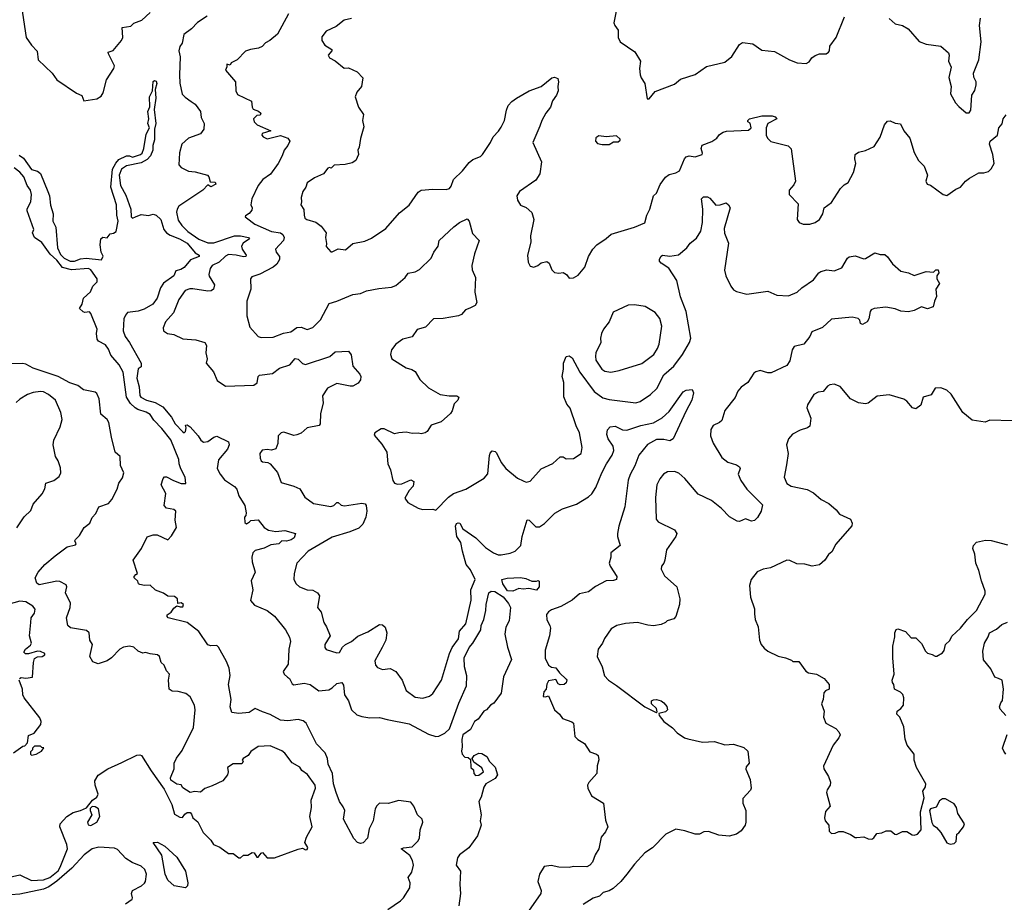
# Model space of a CAD drawing. Extents: x 1839239 to 1929705, y 762242 to 910352.
# Tile 231 of 256: x 1867855 to 1874503, y 842964 to 848925. Entities that reach past the tile are written whole.
import ezdxf

# ---------------------------------------------------------------- set-up
doc = ezdxf.new("R2010")
doc.units = 0

msp = doc.modelspace()

# ---------------------------------------------------------------- linework, layer by layer
at = {"layer": '0CON10XD'}
for points in [[(1867866.2, 849015), (1867897.5, 848805), (1867935, 848752.5), (1867973.6, 848713.6), (1867980, 848655), (1868073.1, 848565), (1868105, 848518.8), (1868238, 848428), (1868273.3, 848413.3), (1868286.7, 848376.7), (1868375, 848390), (1868405, 848408.8), (1868418.3, 848431.7), (1868440.5, 848519.5), (1868491.2, 848595), (1868495.7, 848614.3), (1868453.8, 848695), (1868453, 848707), (1868485, 848717.8), (1868541.7, 848785), (1868550.2, 848805), (1868547.5, 848872.5), (1868605, 848881.9), (1868625, 848902.9), (1868678.3, 848921.7), (1868735, 848973.3)], [(1871883.8, 848995), (1871866.7, 848905), (1871873.3, 848885), (1871896.2, 848855), (1871896.2, 848805), (1871910, 848775), (1872007.7, 848707.7), (1872046.7, 848645), (1872040, 848595), (1872043.9, 848553.9), (1872051.7, 848531.7), (1872076.7, 848495), (1872091.7, 848391.7), (1872105, 848390), (1872145, 848440), (1872275, 848490), (1872317, 848523), (1872415.9, 848554.1), (1872491.2, 848608.8), (1872615, 848639.2), (1872663.2, 848676.8), (1872715, 848756.7), (1872735, 848771.2), (1872805, 848761.2), (1872865, 848718.8), (1872950.5, 848710.5), (1873052.5, 848655), (1873104.2, 848634.2), (1873165, 848628.8), (1873185, 848640), (1873203.1, 848666.9), (1873225.8, 848684.2), (1873255, 848693.8), (1873300, 848695), (1873316.7, 848705), (1873323.3, 848715), (1873324.1, 848745.9), (1873366.7, 848805), (1873423.8, 848945)], [(1869121.5, 848948.5), (1869055, 848905.4), (1869015.7, 848864.3), (1868963.1, 848825), (1868952.3, 848767.7), (1868936.7, 848745), (1868928.6, 848715), (1868939.1, 848675), (1868932.8, 848552.8), (1868936.3, 848496.3), (1868952.4, 848422.4), (1868971.2, 848401.2), (1869012.7, 848372.7), (1869038.9, 848355), (1869075.6, 848305), (1869079.4, 848265), (1869099.4, 848225), (1869097.5, 848185), (1869076.2, 848155), (1868993.3, 848125), (1868948.8, 848085), (1868934.3, 848025.7), (1868928.8, 847945), (1868945, 847928), (1868995, 847903.3), (1869038.7, 847898.7), (1869122.5, 847875), (1869131.2, 847865), (1869140.7, 847830.7), (1869175, 847827.5), (1869178.8, 847815), (1869146.2, 847796.2), (1869125, 847810), (1869090.8, 847775), (1868930, 847665), (1868917.3, 847645), (1868914, 847625), (1868925, 847571.2), (1868949.1, 847535), (1868990.8, 847495), (1869065, 847444.2), (1869125, 847417.6), (1869165, 847418.9), (1869305, 847464.8), (1869345, 847466.1), (1869399.2, 847455), (1869406.9, 847445), (1869364.4, 847415.6), (1869352.7, 847395), (1869356.5, 847375), (1869384.5, 847335), (1869382.5, 847325), (1869365, 847322.8), (1869315.9, 847335.9), (1869265, 847338.7), (1869245, 847328.4), (1869202.1, 847287.9), (1869153.6, 847265), (1869140.8, 847245), (1869131.1, 847205), (1869133.1, 847193.1), (1869170.8, 847135), (1869163.8, 847105), (1869146.4, 847093.6), (1869125, 847091.1), (1869022.6, 847107.4), (1869002.5, 847107.5), (1868972.9, 847097.1), (1868928.2, 847035), (1868892.9, 846945), (1868839.2, 846885), (1868824.2, 846845), (1868826.2, 846825), (1868852.5, 846805), (1868895, 846800), (1868955, 846770.8), (1869045, 846762.9), (1869105, 846746.2), (1869115.6, 846725.6), (1869112.5, 846675), (1869120, 846635), (1869113.8, 846605), (1869162.5, 846547.5), (1869188.8, 846488.8), (1869245, 846451.4), (1869435, 846456.2), (1869458.1, 846471.9), (1869464.3, 846515), (1869473.8, 846525), (1869560.8, 846535), (1869607.7, 846572.3), (1869679.4, 846595), (1869715, 846637.8), (1869735, 846633.1), (1869765, 846604.4), (1869785, 846597.3), (1869948.5, 846651.5), (1869985, 846682.9), (1870075, 846686), (1870092.7, 846662.7), (1870104, 846585), (1870150.8, 846530.8), (1870158.8, 846515), (1870155.9, 846494.1), (1870139.3, 846470.7), (1870105, 846450.8), (1870085, 846449.7), (1869995, 846467.9), (1869932.2, 846437.8), (1869899.3, 846385), (1869904.6, 846335.4), (1869885.7, 846265.7), (1869883, 846197), (1869876.1, 846183.9), (1869795, 846170), (1869755, 846133.3), (1869725, 846120.8), (1869705, 846118), (1869638.8, 846138.8), (1869620, 846135), (1869599.2, 846115), (1869597.7, 846062.3), (1869583, 846027), (1869555, 846017.1), (1869525, 846022.9), (1869491.7, 846018.3), (1869476, 845995), (1869479.2, 845965), (1869485.9, 845945.9), (1869495, 845938.8), (1869530, 845935), (1869546.7, 845925), (1869595, 845866.7), (1869620.5, 845800.5), (1869705.4, 845775.4), (1869746.3, 845756.3), (1869780.3, 845700.3), (1869838, 845658), (1869955, 845638.2), (1869975, 845644.5), (1869995, 845665.7), (1870005, 845665.7), (1870025, 845647.3), (1870048.8, 845641.2), (1870165, 845661.1), (1870186.4, 845656.4), (1870194.3, 845644.3), (1870198.9, 845605), (1870192.1, 845565), (1870171.5, 845518.5), (1870145, 845491.8), (1870082.7, 845467.3), (1869965, 845431.5), (1869802.9, 845335), (1869725.6, 845255), (1869708.1, 845185), (1869705.8, 845145), (1869720.8, 845115), (1869744, 845095), (1869795, 845075.5), (1869835, 845071.9), (1869865, 845054), (1869880, 845035), (1869864.5, 844955), (1869891.2, 844925), (1869907.8, 844855), (1869927.1, 844825), (1869951.2, 844765), (1869914, 844705), (1869914, 844685), (1869925, 844672), (1869995, 844649.2), (1870015, 844652.5), (1870033.2, 844686.8), (1870053.8, 844705), (1870094, 844725), (1870137.4, 844762.6), (1870205, 844791.4), (1870285, 844840), (1870305, 844837.5), (1870321.7, 844821.7), (1870334.2, 844785), (1870325.7, 844735), (1870303.1, 844685), (1870252, 844595), (1870256.4, 844566.4), (1870270.5, 844550.5), (1870305, 844536.2), (1870355, 844542.5), (1870393.4, 844523.4), (1870436, 844465), (1870464, 844395), (1870525, 844350.8), (1870577.6, 844342.4), (1870622.6, 844357.4), (1870645, 844375.8), (1870701.9, 844465), (1870757.3, 844645), (1870775.2, 844684.8), (1870817.3, 844745), (1870825.3, 844795), (1870866.2, 844845), (1870902.8, 845005), (1870900.4, 845075), (1870928.9, 845145), (1870898.9, 845208.9), (1870869.6, 845245), (1870845.3, 845335), (1870832.3, 845395), (1870805.2, 845435), (1870798.1, 845505), (1870805, 845523.8), (1870815, 845528), (1870825.6, 845525.6), (1870846.2, 845486.2), (1870935, 845426.4), (1870999.9, 845359.9), (1871053.8, 845323.8), (1871085, 845311.8), (1871105, 845311.3), (1871167.4, 845322.6), (1871199.2, 845335), (1871237.3, 845375), (1871246.6, 845435), (1871281.7, 845548.3), (1871295, 845546), (1871340.7, 845500.7), (1871365, 845501.1), (1871397.4, 845522.6), (1871467.9, 845592.1), (1871519.1, 845620.9), (1871615, 845652.7), (1871695, 845702.5), (1871717.6, 845722.4), (1871744.5, 845765), (1871784.5, 845865.5), (1871815.7, 845925.7), (1871854.7, 845985), (1871865.4, 846015), (1871861.8, 846045), (1871828.5, 846095), (1871818.1, 846125), (1871824.2, 846155), (1871841.2, 846175), (1871875, 846180), (1871925, 846156.4), (1871955, 846153.8), (1872048.8, 846185), (1872135, 846203.1), (1872192.9, 846237.1), (1872240.7, 846279.3), (1872335, 846412.5), (1872355, 846422.5), (1872395, 846427.5), (1872403.3, 846405), (1872394, 846355), (1872351.5, 846278.5), (1872265.8, 846094.2), (1872245, 846080.8), (1872205, 846089.1), (1872155, 846089.2), (1872093.7, 846056.3), (1872035.4, 845985), (1872007.4, 845912.6), (1871976.4, 845853.6), (1871964.1, 845815), (1871941.5, 845635), (1871900, 845505), (1871890, 845455), (1871890, 845435), (1871910, 845375), (1871846.2, 845325), (1871846, 845295), (1871835.8, 845255), (1871840.8, 845235), (1871885.6, 845165), (1871884.3, 845145.7), (1871865, 845137.5), (1871815, 845136.5), (1871742.8, 845097.2), (1871695, 845062.2), (1871635, 845047.5), (1871585, 845004), (1871507.9, 844962.1), (1871445, 844940), (1871425, 844926.2), (1871412.1, 844907.9), (1871413, 844873), (1871434, 844835), (1871438, 844815), (1871432.5, 844765), (1871403.6, 844666.4), (1871403.2, 844613.2), (1871425, 844566.7), (1871445, 844553.3), (1871475, 844547.5), (1871500, 844515), (1871545, 844472.5), (1871550, 844465), (1871545, 844447.5), (1871530, 844435), (1871505, 844433.3), (1871490.7, 844440.7), (1871475, 844470), (1871425, 844460), (1871413, 844437), (1871410, 844405), (1871393, 844387), (1871390, 844355), (1871405, 844352.5), (1871425, 844360), (1871465, 844263.3), (1871500, 844235), (1871520, 844205), (1871583.6, 844183.6), (1871593.6, 844173.6), (1871602.5, 844085), (1871622.5, 844065), (1871667.1, 844037.1), (1871705, 843981.5), (1871750, 843965), (1871760, 843955), (1871763.9, 843926.1), (1871754.2, 843885.8), (1871752, 843835), (1871696.8, 843773.2), (1871689.2, 843755), (1871690, 843735), (1871715, 843684), (1871796.7, 843635), (1871809.7, 843519.7), (1871826.7, 843475), (1871810.5, 843439.5), (1871780, 843405), (1871764.2, 843325), (1871739.4, 843285), (1871722.5, 843235), (1871705, 843214.4), (1871685, 843204.6), (1871595, 843205.8), (1871565, 843200.5), (1871495, 843201.7), (1871443.5, 843213.5), (1871395, 843205.8), (1871365, 843154.3), (1871354.1, 843105), (1871375.7, 843045), (1871372.9, 843025), (1871290, 842905)], [(1869670, 848965), (1869595, 848827.5), (1869543.3, 848785), (1869515, 848770), (1869491.2, 848745), (1869466.2, 848733.8)], [(1870095, 848932.5), (1870045, 848922.5), (1869991.2, 848878.8), (1869925, 848847.5), (1869895, 848810), (1869894.5, 848785), (1869914, 848754), (1869962.5, 848725), (1869962.5, 848715), (1869937.5, 848685), (1869947, 848667), (1869985, 848647.5), (1870045, 848597.5), (1870075, 848600), (1870133.6, 848573.6), (1870171.7, 848531.7), (1870163.3, 848475), (1870130, 848435), (1870120, 848405), (1870141.2, 848335), (1870176.2, 848285), (1870170, 848245), (1870177.7, 848202.3), (1870156, 848124), (1870146.4, 848063.6), (1870137.5, 848045), (1870142.5, 848015), (1870125, 847973.3), (1870100.5, 847959.5), (1870053, 847947), (1869977.1, 847942.9), (1869957.5, 847922.5), (1869946.9, 847926.9), (1869935, 847922.9), (1869906.2, 847883.8), (1869845, 847857.8), (1869795.8, 847824.2), (1869786.6, 847793.4), (1869765.6, 847764.4), (1869754, 847724), (1869757.5, 847695), (1869752.5, 847675), (1869774.1, 847644.1), (1869774.3, 847605), (1869780.8, 847585), (1869793.3, 847575), (1869855, 847556.9), (1869891.1, 847531.1), (1869924.4, 847485), (1869919.6, 847455), (1869926, 847414), (1869923, 847393), (1869955, 847357.5), (1869965, 847356.7), (1870005, 847377.1), (1870055, 847370), (1870105, 847414), (1870185, 847430.6), (1870229.7, 847450.3), (1870326.7, 847515), (1870418.8, 847621.2), (1870485, 847673.3)], [(1873725, 848933.3), (1873765, 848896.7), (1873815, 848887.1), (1873854.3, 848864.3), (1873927.3, 848777.3), (1873975, 848760.8), (1874075, 848746), (1874125, 848702.5), (1874131.2, 848685), (1874126.2, 848645), (1874143.8, 848605), (1874127.8, 848535), (1874144.3, 848475), (1874140.6, 848425), (1874173.3, 848363.3), (1874195, 848338.8), (1874245, 848296.7), (1874265, 848296.7), (1874276, 848315), (1874284, 848415), (1874303.6, 848446.4), (1874311.8, 848485), (1874311.8, 848505), (1874296.6, 848536.6), (1874294.4, 848565), (1874330.5, 848655), (1874345.6, 848775), (1874334.5, 848885), (1874341.9, 848935)], [(1869466.2, 848733.8), (1869412.5, 848725), (1869378.3, 848711.7), (1869322, 848655), (1869283.3, 848635), (1869275, 848617.5), (1869253.3, 848625), (1869253, 848607), (1869243.3, 848585), (1869310.6, 848505), (1869312.9, 848445), (1869325, 848420.8), (1869420, 848375), (1869423.8, 848335), (1869431.4, 848321.4), (1869467.7, 848307.7), (1869482.5, 848295), (1869479.3, 848280.7), (1869455, 848277.5), (1869433.9, 848256.1), (1869436.7, 848235), (1869457.5, 848215), (1869550, 848175), (1869492.5, 848157.5), (1869490, 848145), (1869498.8, 848135), (1869525, 848120), (1869615, 848143.8), (1869665, 848126.2), (1869677.5, 848105), (1869665.8, 848075), (1869640, 848045), (1869627.3, 848005), (1869600.5, 847955), (1869548.9, 847881.1), (1869495.6, 847845), (1869464.2, 847805), (1869423.1, 847715), (1869416, 847675), (1869423.8, 847655), (1869421.7, 847638.3), (1869405, 847617.5), (1869380, 847600), (1869377.5, 847595), (1869386.4, 847586.4), (1869441.2, 847545), (1869555, 847495.4), (1869615.8, 847485), (1869630.6, 847475), (1869640, 847455), (1869635.6, 847435), (1869582.5, 847375), (1869585.8, 847355.8), (1869609.4, 847325), (1869607.8, 847305), (1869591.1, 847275), (1869565, 847253.5), (1869475, 847207.5), (1869421.7, 847188.3), (1869413.9, 847176.1), (1869415.8, 847105), (1869389.2, 847025), (1869389.2, 846925), (1869409.3, 846849.3), (1869465, 846786.7), (1869485, 846779.2), (1869565, 846782.3), (1869635, 846808.1), (1869685, 846818.1), (1869725, 846846.7), (1869755, 846848.9), (1869795, 846832.2), (1869835, 846847.5), (1869885, 846898), (1869945, 847007.5), (1869995, 847023.3), (1870105, 847070), (1870155, 847075.8), (1870195.8, 847094.2), (1870279.1, 847110.9), (1870365, 847117.8), (1870395, 847130.6), (1870457.1, 847185), (1870477.1, 847212.9), (1870525, 847222.2), (1870555, 847238.6), (1870632.5, 847315), (1870650, 847355), (1870680.8, 847395), (1870686, 847435), (1870785, 847525.4), (1870825, 847555.4), (1870875, 847580), (1870890, 847565), (1870911.9, 847481.9), (1870957.5, 847435), (1870925.7, 847345), (1870907.1, 847265), (1870910.6, 847235), (1870931.2, 847185), (1870927.1, 847085), (1870941.4, 847015), (1870930, 846995), (1870893.1, 846976.9), (1870865, 846965.7), (1870837.1, 846935), (1870818, 846925), (1870715, 846908.2), (1870649.2, 846905), (1870595, 846849.2), (1870537.5, 846832.5), (1870505, 846784.2), (1870442.4, 846767.6), (1870395, 846734.2), (1870365, 846696.2), (1870358.1, 846665), (1870367.5, 846635), (1870465, 846573.3), (1870503.2, 846563.2), (1870525, 846550), (1870556.4, 846496.4), (1870615, 846440), (1870693.3, 846395), (1870755, 846384), (1870806, 846386), (1870820, 846375), (1870813.3, 846355), (1870788.8, 846331.2), (1870775.8, 846284.2), (1870763.3, 846265), (1870699.7, 846210.3), (1870632.7, 846187.3), (1870605, 846143.3), (1870592.5, 846135), (1870565, 846128.8), (1870545, 846133.8), (1870505, 846131.2), (1870465, 846140), (1870413.9, 846136.1), (1870385, 846127.5), (1870315, 846162.5), (1870295, 846162.5), (1870252.5, 846135), (1870248.3, 846118.3), (1870299.3, 846059.3), (1870333.8, 846005), (1870341.2, 845925), (1870358.8, 845885), (1870375, 845812.5), (1870385, 845796.2), (1870405, 845787.5), (1870435, 845790.6), (1870495, 845818.8), (1870515, 845807.5), (1870511.2, 845775), (1870484, 845745), (1870456.2, 845695), (1870475, 845663.8), (1870545, 845626.7), (1870575, 845616.7), (1870645, 845620), (1870665, 845612.5), (1870750, 845700), (1870783.6, 845726.4), (1870866.7, 845755), (1870991.7, 845828.3), (1871015, 845857.5), (1871027.5, 845982.5), (1871031.7, 845998.3), (1871045, 846013.3), (1871065, 846010), (1871075, 846000), (1871106.5, 845935), (1871136.9, 845895), (1871215, 845830), (1871255, 845810.8), (1871275, 845802.5), (1871302.3, 845807.7), (1871375, 845891.2), (1871455, 845928.8), (1871505, 845973.3), (1871525, 845972.5), (1871545, 845960), (1871595, 845962.5), (1871646.7, 845995), (1871653.3, 846035), (1871634.3, 846135), (1871612.2, 846182.2), (1871572.3, 846302.3), (1871549.1, 846329.1), (1871529.3, 846379.3), (1871528.7, 846475), (1871517.5, 846515), (1871526.5, 846565), (1871525.7, 846605), (1871545, 846650), (1871565, 846656.2), (1871585, 846642), (1871637.7, 846545), (1871734.4, 846414.4), (1871792, 846372), (1871835, 846360), (1872015, 846336.9), (1872043.7, 846346.3), (1872113.3, 846395), (1872155.6, 846435), (1872204.1, 846525.9), (1872270.4, 846585), (1872329.6, 846665), (1872377.5, 846745), (1872386.4, 846775), (1872355.4, 846955), (1872315.6, 847054.4), (1872290.9, 847165), (1872238, 847248), (1872185, 847281.5), (1872174.8, 847294.8), (1872175, 847308.8), (1872185, 847328.1), (1872195, 847334.4), (1872245, 847328.5), (1872302, 847338), (1872360, 847385), (1872381.2, 847415), (1872425, 847450.6), (1872452.7, 847497.3), (1872465.4, 847555), (1872466.9, 847645), (1872459.2, 847715), (1872470.6, 847729.4), (1872499.5, 847729.5), (1872515, 847720), (1872555, 847672), (1872583.9, 847673.9), (1872625, 847688), (1872641.2, 847675), (1872652, 847655), (1872611.9, 847515), (1872614.4, 847484.4), (1872640, 847415), (1872612.6, 847232.6), (1872621.9, 847195), (1872656, 847125), (1872675, 847102), (1872695, 847090), (1872765, 847072.5), (1872905, 847092.9), (1872967.5, 847065), (1873045, 847061.5), (1873104.1, 847085.9), (1873135.8, 847115), (1873215, 847167.5), (1873251.2, 847215), (1873265, 847224), (1873305, 847235.7), (1873355, 847229.2), (1873405, 847250), (1873444, 847315), (1873455, 847323.8), (1873495, 847331.2), (1873555, 847310), (1873565, 847312.5), (1873628.3, 847351.7), (1873665, 847340), (1873695, 847340), (1873715, 847323.3), (1873746.8, 847276.8), (1873805, 847226), (1873855.6, 847215.6), (1873895, 847198.8), (1873975, 847223.8), (1874025, 847220), (1874040, 847235), (1874055.4, 847235.4), (1874061.2, 847215), (1874047.5, 847195), (1874047.5, 847175), (1874066.1, 847143.9), (1874040, 847105), (1874046, 847055), (1874031.2, 847025), (1874022.5, 846985), (1873985, 846973.3), (1873943.6, 846986.4), (1873895, 846961.2), (1873855, 846952), (1873805, 846957.1), (1873765, 846971.9), (1873703.8, 846983.8), (1873625, 846975.5), (1873604.1, 846965.9), (1873596.5, 846955), (1873587.1, 846905), (1873576, 846885), (1873545, 846866.2), (1873532.7, 846872.7), (1873526.9, 846895), (1873516.2, 846906.2), (1873475, 846916.7), (1873335, 846902.5), (1873275, 846847.5), (1873203.6, 846816.4), (1873190, 846785), (1873150, 846735), (1873085, 846717.1), (1873070.5, 846695), (1873055, 846622), (1873035, 846590), (1872928.7, 846541.3), (1872905, 846541.4), (1872855, 846555.8), (1872825, 846548), (1872812.4, 846537.6), (1872770.8, 846475), (1872727, 846443), (1872703.4, 846416.6), (1872685, 846373.3), (1872616.2, 846285), (1872595, 846219.2), (1872580, 846205), (1872538, 846185), (1872521.7, 846158.3), (1872519.4, 846115), (1872537.1, 846065), (1872595, 845968), (1872635, 845936.9), (1872695, 845919.1), (1872715, 845906.5), (1872718.7, 845895), (1872705.3, 845855), (1872723.3, 845813.3), (1872765.4, 845755.4), (1872870, 845650), (1872861.4, 845605), (1872836.6, 845563.4), (1872815, 845542.1), (1872795, 845538.2), (1872755, 845553.6), (1872715, 845535.5), (1872698.8, 845538.8), (1872647.8, 845567.8), (1872593.2, 845625), (1872525, 845677.7), (1872435, 845720.8), (1872345, 845827.8), (1872305, 845861.9), (1872275, 845873.3), (1872228.7, 845871.3), (1872202.5, 845855), (1872177.1, 845825), (1872155.8, 845785), (1872147.3, 845697.3), (1872152.7, 845552.7), (1872166.7, 845535), (1872275, 845480), (1872291.2, 845455), (1872285.8, 845435), (1872222, 845345), (1872210, 845275), (1872204, 845256), (1872187.5, 845235), (1872186.7, 845215), (1872208.8, 845168.8), (1872290.8, 845095), (1872312.5, 845015), (1872310, 844975), (1872284.2, 844895), (1872270.9, 844879.1), (1872227.5, 844865), (1872215, 844853.8), (1872185, 844840), (1872135, 844832.5), (1872095.8, 844835.8), (1872025, 844853.1), (1871945, 844848.1), (1871885.8, 844834.2), (1871848.8, 844811.2), (1871803.3, 844746.7), (1871790, 844715), (1871760.6, 844675), (1871753.5, 844625), (1871786.7, 844555), (1871804, 844495), (1871829.2, 844465), (1871885, 844429.6), (1872075, 844284.6), (1872153, 844247), (1872158.8, 844251.2), (1872155, 844272.5), (1872120, 844305), (1872121.2, 844325), (1872135, 844332.5), (1872155, 844333.1), (1872185, 844325.6), (1872205, 844311.4), (1872225, 844286.2), (1872228.6, 844265), (1872215, 844250), (1872170, 844240), (1872172, 844225), (1872203.3, 844185), (1872262.1, 844142.1), (1872295, 844108.8), (1872343.8, 844075), (1872365, 844068.6), (1872463.9, 844046.1), (1872545, 844050), (1872615, 844027.5), (1872675, 844032.5), (1872745, 844010), (1872770, 843985), (1872780, 843905), (1872760.6, 843879.4), (1872757.3, 843862.7), (1872787.1, 843795), (1872793.6, 843736.4), (1872788.3, 843721.7), (1872737.5, 843665), (1872737.5, 843635), (1872758, 843585), (1872758.1, 843505), (1872752.9, 843485), (1872725, 843447.1), (1872695, 843424.3), (1872645, 843410.8), (1872575, 843417.1), (1872505, 843441.9), (1872475, 843440), (1872445, 843424.2), (1872415.6, 843424.4), (1872345, 843448.2), (1872285, 843457.9), (1872218.5, 843425), (1872127.1, 843332.9), (1872075, 843299.1), (1872005, 843223.1), (1871953.2, 843155), (1871913.9, 843105), (1871862.2, 843057.8), (1871835, 843042.4), (1871795, 843031.7), (1871769.6, 843005), (1871726.9, 842993.1), (1871659.8, 842950.2)], [(1870485, 847673.3), (1870545, 847760), (1870565, 847774.3), (1870645, 847781.5), (1870735, 847778), (1870756, 847785), (1870768.9, 847801.1), (1870784.3, 847845), (1870845, 847903.8), (1870889.1, 847960.9), (1870915, 847980.8), (1870965, 848000.8), (1870979.2, 848015), (1871032.5, 848095), (1871050.8, 848135), (1871087.9, 848172.1), (1871105, 848198.8), (1871127.5, 848245), (1871140.5, 848315), (1871153.3, 848345), (1871177.3, 848372.7), (1871208, 848395), (1871295, 848444.3), (1871375.9, 848474.1), (1871448.3, 848531.7), (1871465, 848536.2), (1871487.7, 848527.7), (1871493.3, 848505), (1871487.5, 848475), (1871490, 848445), (1871480, 848415), (1871453.1, 848376.9), (1871439.2, 848335), (1871406.8, 848293.2), (1871380, 848245), (1871366.2, 848206.2), (1871320, 848095), (1871377.8, 847965), (1871367.1, 847885), (1871338.8, 847841.2), (1871228.8, 847765), (1871211.9, 847735), (1871215, 847707.5), (1871235, 847672.5), (1871275, 847656.7), (1871313.6, 847623.6), (1871326.2, 847575), (1871304, 847465), (1871306.1, 847423.9), (1871284.2, 847335), (1871288.8, 847288.8), (1871301.7, 847261.7), (1871325, 847253.3), (1871354.1, 847265.9), (1871375, 847283.3), (1871415, 847292.5), (1871430.7, 847280.7), (1871447.5, 847235), (1871465, 847217.5), (1871495, 847213.3), (1871525, 847218.8), (1871547.5, 847205), (1871565, 847180), (1871595, 847182.5), (1871625, 847200), (1871670, 847255), (1871696, 847325), (1871723.8, 847376.2), (1871752.5, 847405), (1871815, 847447.1), (1871847.5, 847477.5), (1872005, 847523.1), (1872075, 847553.1), (1872090, 847605), (1872109.2, 847645), (1872134.2, 847735), (1872155, 847753.3), (1872178.6, 847811.4), (1872215, 847862), (1872239.7, 847880.3), (1872285, 847890), (1872310.6, 847905), (1872342.7, 847985), (1872355, 847999.1), (1872375.4, 848005.4), (1872415, 848000), (1872463.8, 848015), (1872466, 848025), (1872456.2, 848055), (1872462.3, 848077.7), (1872527.6, 848102.4), (1872561.2, 848125), (1872580.5, 848149.5), (1872603.9, 848166.1), (1872626.4, 848173.6), (1872775, 848180), (1872792.5, 848195), (1872786.1, 848226.1), (1872770, 848235), (1872770, 848245), (1872782.5, 848255), (1872865, 848276.7), (1872935, 848276), (1872955, 848270), (1872967.5, 848255), (1872906.7, 848225), (1872894, 848195), (1872893.8, 848145), (1872903.8, 848125), (1872926.7, 848103.3), (1873044.4, 848074.4), (1873063.2, 848053.2), (1873093.3, 847835), (1873080.7, 847809.3), (1873050, 847775), (1873050, 847745), (1873111.7, 847681.7), (1873103.3, 847575), (1873117.5, 847555), (1873144.1, 847544.1), (1873190, 847545), (1873225, 847556.2), (1873254.1, 847575.9), (1873278, 847615), (1873286.2, 847655), (1873335, 847691.2), (1873397.5, 847785), (1873420.7, 847809.3), (1873447.5, 847825), (1873485, 847892.5), (1873500, 847955), (1873492.5, 847985), (1873496.7, 848015), (1873518.3, 848031.7), (1873565, 848042), (1873625, 848070), (1873665, 848132.5), (1873694.3, 848215.7), (1873715, 848240), (1873733, 848243), (1873765, 848226.7), (1873803, 848223), (1873824.2, 848174.2), (1873865.7, 848125.7), (1873895, 848027.5), (1873923.8, 847975), (1873962.5, 847935), (1873983.8, 847875), (1873973.3, 847835), (1873982.5, 847815), (1874005, 847806.7), (1874090, 847745), (1874115, 847737.5), (1874175, 847780), (1874206.1, 847793.9), (1874240, 847835), (1874268, 847855), (1874330, 847890), (1874365, 847891.2), (1874395, 847901.2), (1874415, 847917.5), (1874433.3, 847955), (1874426.1, 848013.9), (1874403.8, 848085), (1874406.7, 848105), (1874455.8, 848145), (1874466.2, 848195), (1874488.3, 848221.7), (1874496.2, 848255), (1874515, 848282.5)], [(1867850.7, 848010.7), (1867880.1, 847990.1), (1867934.5, 847914.5), (1867975, 847903.3), (1867995.7, 847885.7), (1868044, 847765), (1868056, 847735), (1868063.6, 847673.6), (1868081.1, 847615), (1868078.1, 847565), (1868097.6, 847525), (1868109.4, 847385), (1868130.1, 847340.1), (1868155.4, 847315), (1868195.2, 847294.8), (1868225, 847294.3), (1868265, 847311), (1868304, 847314), (1868406.8, 847303.2), (1868418.8, 847328.8), (1868403.8, 847355), (1868397.5, 847405), (1868402, 847445), (1868415, 847456.2), (1868445, 847452.5), (1868465, 847478.8), (1868487.3, 847482.7), (1868505, 847494.2), (1868519.7, 847565), (1868511.2, 847605), (1868509.1, 847675), (1868469, 847795), (1868480.9, 847915), (1868502.8, 847957.2), (1868525, 847980), (1868575, 848005.8), (1868595.8, 848005.8), (1868617, 847997), (1868670, 848015), (1868681.9, 848025), (1868693.6, 848055), (1868708.9, 848151.1), (1868731.8, 848195), (1868719.5, 848225), (1868727.3, 848255), (1868720.8, 848305), (1868733.2, 848336.8), (1868731.5, 848405), (1868750.6, 848445), (1868755, 848508), (1868765, 848514.2), (1868775, 848510.8), (1868779.6, 848495), (1868769.5, 848455), (1868774.8, 848395), (1868762, 848318), (1868773.8, 848225), (1868764.7, 848185), (1868765.2, 848114.8), (1868752.5, 848075), (1868754.3, 848045), (1868737.5, 848005), (1868715, 847980.8), (1868675, 847957.8), (1868575, 847938.1), (1868541.9, 847915), (1868527.1, 847875), (1868536.1, 847805), (1868570.4, 847740.4), (1868604.6, 847645), (1868606.2, 847595), (1868616, 847586), (1868637.2, 847592.8), (1868675, 847608.8), (1868725, 847602.5), (1868755, 847611.9), (1868775, 847605.7), (1868806.8, 847575), (1868828, 847508), (1868845, 847485.7), (1868869.7, 847469.7), (1868934.5, 847445), (1868984.4, 847415), (1869040.3, 847350.3), (1869067.5, 847335), (1869066.7, 847325), (1869007.1, 847302.9), (1868965, 847251.8), (1868941.9, 847238.1), (1868909.7, 847230.3), (1868895.4, 847195), (1868825.9, 847145), (1868806.2, 847115), (1868782.5, 847045), (1868752.9, 847005), (1868695, 846971.2), (1868655, 846956.4), (1868583, 846947), (1868569.7, 846930.3), (1868558, 846905), (1868552.5, 846825), (1868566, 846785), (1868595.6, 846745), (1868675.6, 846605), (1868675, 846580), (1868655, 846567.5), (1868646.2, 846505), (1868661.8, 846445), (1868665, 846387.5), (1868671.9, 846375), (1868710, 846355), (1868770.4, 846340.4), (1868820.3, 846310.3), (1868880, 846240), (1868903.8, 846195), (1868955, 846141.4), (1868965, 846136), (1868974, 846145), (1868978.6, 846168.6), (1868973.6, 846186.4), (1868985, 846188.8), (1869005, 846176), (1869059.2, 846115), (1869076.6, 846086.6), (1869095, 846072.5), (1869125, 846075.6), (1869165, 846106.9), (1869185, 846112.4), (1869265, 846074.4), (1869270, 846055), (1869257.2, 846025), (1869197.1, 845952.9), (1869188.9, 845895), (1869207.5, 845855), (1869237.8, 845817.8), (1869305, 845772.9), (1869321.4, 845755), (1869335, 845710), (1869374.2, 845645), (1869383.3, 845595), (1869382.5, 845577.5), (1869372.5, 845565), (1869375, 845530), (1869385, 845520.9), (1869406.4, 845533.6), (1869415, 845543.8), (1869465, 845546.7), (1869504.4, 845495), (1869535, 845476.8), (1869585, 845468.4), (1869645, 845474.6), (1869715.8, 845455), (1869707.1, 845425), (1869688.3, 845411.7), (1869655, 845404.6), (1869623.6, 845406.4), (1869604.6, 845385.4), (1869551.1, 845378.9), (1869505, 845357.1), (1869445, 845340.5), (1869428.5, 845325), (1869422.7, 845295), (1869424.5, 845265), (1869444.1, 845195), (1869417.8, 845135), (1869429.7, 845075), (1869413.2, 845003.2), (1869440.2, 844970.2), (1869525, 844934.3), (1869575, 844898), (1869649.2, 844805), (1869677.1, 844755), (1869682.2, 844725), (1869671.2, 844675), (1869668.3, 844571.7), (1869634.2, 844524.2), (1869640, 844505), (1869662.5, 844485), (1869676.4, 844476.4), (1869695, 844440), (1869705, 844432.5), (1869775, 844445.5), (1869815, 844434.4), (1869875, 844393.1), (1869941.2, 844398.8), (1869965, 844412.1), (1869995, 844442.5), (1870028.9, 844448.9), (1870041.5, 844431.5), (1870048.2, 844365), (1870074.5, 844324.5), (1870095.7, 844265), (1870131.7, 844231.7), (1870165, 844218.5), (1870219.4, 844209.4), (1870285, 844213.3), (1870335, 844198.5), (1870485, 844170.9), (1870615, 844099.6), (1870665, 844085.4), (1870685, 844087.5), (1870725, 844107.4), (1870756.9, 844135), (1870820.1, 844309.9), (1870872.4, 844427.6), (1870874.3, 844495), (1870856.9, 844555), (1870856.5, 844615), (1870889.7, 844685), (1870915, 844713.6), (1870968.8, 844805), (1870971, 844835), (1870987.9, 844875), (1871001.6, 844935), (1871003.3, 844975), (1871021.5, 845055), (1871037.5, 845065), (1871063.6, 845063.6), (1871118.3, 845028.3), (1871155, 844983.1), (1871169.1, 844955), (1871159.1, 844865), (1871138, 844822), (1871130.2, 844775), (1871147.7, 844687.7), (1871175.6, 844605), (1871122.3, 844487.7), (1871105, 844376.7), (1871055, 844309.5), (1871033.9, 844296.1), (1871005.4, 844265.4), (1870989.6, 844255), (1870949.6, 844200.4), (1870924.7, 844185), (1870897.4, 844132.6), (1870846.2, 844095), (1870840, 844065), (1870842.5, 844015), (1870837.5, 843985), (1870842.5, 843965), (1870860, 843945), (1870881.7, 843941.7), (1870898.3, 843928.3), (1870900, 843875), (1870918.3, 843858.3), (1870920, 843835), (1870931.7, 843821.7), (1870955, 843822.5), (1870986.7, 843845), (1870975, 843872.5), (1870921.7, 843911.7), (1870910, 843935), (1870923.6, 843956.4), (1870955, 843971.2), (1870975, 843968.8), (1871009.5, 843949.5), (1871027.5, 843915), (1871066.1, 843876.1), (1871080, 843825), (1871065, 843800), (1871002.5, 843765), (1870988.3, 843741.7), (1870970, 843675), (1870954.2, 843645.8), (1870970.7, 843555), (1870962.9, 843515), (1870969.4, 843485), (1870945.8, 843414.2), (1870886.6, 843333.4), (1870824.5, 843285), (1870811.1, 843265), (1870801.2, 843215), (1870831.2, 843175), (1870825.9, 843084.1), (1870830, 843025), (1870820.7, 842940.7)], [(1871788.3, 848081.7), (1871835, 848082.5), (1871865, 848100), (1871895, 848100), (1871908.3, 848111.7), (1871908.3, 848118.3), (1871885, 848140), (1871815, 848133.3), (1871765, 848141.2), (1871745, 848127.5), (1871742.9, 848105), (1871755, 848090), (1871788.3, 848081.7)], [(1869495, 844250.9), (1869445, 844273.8), (1869405, 844246.2), (1869335, 844239.6), (1869286.4, 844246.4), (1869276.7, 844285), (1869281.8, 844335), (1869264.5, 844435), (1869274.6, 844495.4), (1869269.1, 844545), (1869251.5, 844591.5), (1869197.7, 844687.7), (1869185, 844698.9), (1869145, 844695.8), (1869125, 844703.8), (1869063.6, 844793.6), (1868985.8, 844855), (1868858, 844885), (1868850, 844895), (1868851.2, 844905), (1868876.2, 844923.8), (1868895, 844951.4), (1868915, 844967.5), (1868939.1, 844959.1), (1868955, 844960.6), (1868961.4, 844975), (1868945, 844986.9), (1868923.3, 844983.3), (1868919.4, 845015), (1868900.9, 845030.9), (1868855, 845032), (1868825, 845051.2), (1868772, 845072), (1868735, 845105.8), (1868696.4, 845103.6), (1868665, 845110), (1868657.5, 845115), (1868652.5, 845132.5), (1868627.5, 845155), (1868627.5, 845165), (1868638.3, 845178.3), (1868650, 845185), (1868620, 845275), (1868676.1, 845353.9), (1868715, 845432.5), (1868755, 845446.7), (1868783, 845447), (1868855, 845413.3), (1868880.3, 845439.7), (1868913.1, 845495), (1868904.3, 845545.7), (1868908.8, 845605), (1868895, 845617.5), (1868845, 845626.7), (1868830, 845645), (1868842, 845725), (1868810, 845785), (1868822.3, 845827.7), (1868832.3, 845837.7), (1868845, 845838.8), (1868892.2, 845812.2), (1868945, 845792.5), (1868976.1, 845793.9), (1868971.8, 845835), (1868942.2, 845892.2), (1868931, 845925), (1868929.6, 845955), (1868875, 846086.9), (1868815, 846164.4), (1868760.1, 846220.1), (1868735, 846259.4), (1868707.5, 846275), (1868652.4, 846292.4), (1868634.9, 846304.9), (1868602.7, 846332.7), (1868576.6, 846376.6), (1868553.3, 846545), (1868525.3, 846595), (1868470.5, 846660.5), (1868455, 846700.8), (1868435, 846730), (1868387.5, 846755), (1868378.3, 846768.3), (1868372.9, 846805), (1868376.9, 846835), (1868335, 846940), (1868325, 846951.2), (1868295, 846946.7), (1868282.3, 846952.3), (1868257.5, 846975), (1868275.5, 847004.5), (1868284.7, 847045), (1868331.7, 847088.3), (1868347.6, 847125), (1868377.1, 847155), (1868378, 847175), (1868335.3, 847235), (1868320, 847245), (1868205, 847235.7), (1868142.7, 847252.7), (1868105, 847301.2), (1868061.1, 847341.1), (1868005, 847421.2), (1867954.8, 847454.8), (1867941.8, 847485), (1867950.8, 847509.2), (1867904.2, 847635), (1867905, 847647.5), (1867929.2, 847695), (1867934.3, 847745), (1867926.7, 847775), (1867905, 847806.2), (1867883.1, 847865), (1867856.4, 847896.4), (1867817.5, 847925)], [(1871845, 846544.5), (1871903.3, 846555), (1872055, 846603.1), (1872137.3, 846665), (1872162.2, 846705), (1872172.5, 846735), (1872189.5, 846855), (1872177.2, 846907.2), (1872145, 846948), (1872077.6, 846987.6), (1872005, 847000), (1871963.6, 846996.4), (1871860.8, 846949.2), (1871834.2, 846885.8), (1871795.8, 846835), (1871782.9, 846805), (1871775.8, 846775), (1871778.6, 846745), (1871745.6, 846675), (1871742.1, 846652.1), (1871745.7, 846625), (1871784.7, 846564.7), (1871805, 846551.8), (1871845, 846544.5)], [(1868473.6, 846106.4), (1868455.5, 846205), (1868444.4, 846225), (1868401.6, 846261.6), (1868390.8, 846365), (1868375, 846401.4), (1868365, 846409.2), (1868285, 846425.8), (1868247.5, 846455), (1868192.8, 846472.8), (1868115, 846514.9), (1867945, 846571.4), (1867895, 846599.1), (1867875, 846604.4), (1867800.6, 846600.6)], [(1874555, 846216.7), (1874405, 846220), (1874372.7, 846207.3), (1874285, 846221.4), (1874223.2, 846273.2), (1874145, 846396), (1874115, 846424.2), (1874075, 846439.2), (1874035, 846435.8), (1874008.8, 846391.2), (1873955, 846376), (1873938.3, 846321.7), (1873905, 846297.5), (1873882.5, 846305), (1873845, 846350), (1873825, 846363.3), (1873725, 846391.2), (1873645, 846382), (1873584.1, 846335.9), (1873565, 846331.2), (1873517.7, 846337.7), (1873463.3, 846365), (1873395, 846448), (1873355, 846463.8), (1873325, 846460), (1873308.8, 846451.2), (1873280, 846415), (1873245, 846410), (1873217.5, 846395), (1873173.8, 846325), (1873170, 846305), (1873197.1, 846235), (1873188.8, 846181.2), (1873175, 846168.8), (1873125, 846153.8), (1873073.1, 846126.9), (1873045.6, 846094.4), (1873032, 846055), (1873043.1, 845995), (1873031.1, 845918.9), (1873016.6, 845835), (1873033.7, 845793.7), (1873064.6, 845774.6), (1873171.7, 845751.7), (1873215, 845730.8), (1873266, 845685), (1873318.5, 845658.5), (1873366.7, 845615), (1873390, 845585), (1873465, 845551.2), (1873476.2, 845525), (1873473, 845507), (1873365, 845382.5), (1873339.1, 845330.9), (1873315, 845314), (1873290, 845275), (1873255, 845244.4), (1873205, 845234.3), (1873155, 845248.9), (1873101.3, 845251.3), (1873055, 845273.1), (1873035, 845275.4), (1872925, 845224), (1872875, 845214), (1872835, 845197.5), (1872794.3, 845145), (1872781.4, 845105), (1872789.2, 845025), (1872816.1, 844946.1), (1872817, 844913), (1872820, 844875), (1872840, 844825), (1872850, 844735), (1872860, 844705), (1872880.5, 844680.5), (1872905, 844661.2), (1872975, 844626.7), (1873026.4, 844616.4), (1873065, 844600), (1873075, 844590), (1873115, 844590), (1873162.5, 844525), (1873180, 844515), (1873235, 844506.2), (1873287, 844477), (1873320, 844435), (1873320, 844405), (1873296.4, 844393.6), (1873285, 844380), (1873280, 844335), (1873268.8, 844305), (1873286.1, 844256.1), (1873281.2, 844215), (1873296.7, 844175), (1873365, 844138), (1873386, 844115), (1873394, 844095), (1873386.2, 844075), (1873347.5, 844025), (1873281.9, 843885), (1873284.4, 843865), (1873316, 843815), (1873330, 843775), (1873326.7, 843755), (1873306.7, 843725), (1873302, 843705), (1873326.1, 843613.9), (1873295, 843576.7), (1873288.8, 843535), (1873293.9, 843513.9), (1873317.5, 843485), (1873320, 843445), (1873335, 843430), (1873361.7, 843431.7), (1873385, 843442.5), (1873415, 843442.5), (1873463.3, 843423.3), (1873495, 843402.5), (1873507, 843403), (1873553.8, 843406.2), (1873582.5, 843392.5), (1873608.2, 843391.8), (1873621.1, 843398.9), (1873641.7, 843428.3), (1873676.4, 843433.6), (1873705, 843447.5), (1873737, 843447), (1873763.9, 843423.9), (1873775, 843422.5), (1873815, 843443.3), (1873843.6, 843443.6), (1873880.5, 843420.5), (1873895, 843418.8), (1873915.8, 843424.2), (1873942.5, 843455), (1873937.5, 843575), (1873960.7, 843669.3), (1873953.3, 843715), (1873970, 843745), (1873973.3, 843765), (1873910, 843875), (1873893.9, 843923.9), (1873893.8, 843965), (1873848, 844025), (1873834.1, 844065.9), (1873825, 844150), (1873797.5, 844215), (1873777.5, 844235), (1873780, 844255), (1873805, 844272.5), (1873822.5, 844295), (1873823.3, 844345), (1873817, 844367), (1873803, 844383), (1873762.5, 844405), (1873757.5, 844435), (1873748.3, 844448.3), (1873746.7, 844465), (1873758.8, 844505), (1873749.2, 844615), (1873750.8, 844695), (1873763.6, 844756.4), (1873763.3, 844785), (1873773.6, 844806.4), (1873785, 844812.5), (1873835, 844792.5), (1873875, 844750), (1873905, 844750), (1873943, 844713), (1873970.5, 844660.5), (1873985, 844647.5), (1874015, 844637.5), (1874035, 844626.7), (1874047, 844627), (1874085, 844650), (1874096.2, 844665), (1874106.2, 844705), (1874135, 844733.3), (1874149.2, 844760.8), (1874207.5, 844815), (1874255, 844874.2), (1874315.4, 844934.6), (1874373.8, 845045), (1874374, 845065), (1874348.1, 845135), (1874331.8, 845205), (1874310.8, 845255), (1874304.5, 845315), (1874291.4, 845355), (1874294.3, 845375), (1874315, 845396.9), (1874375, 845410), (1874415, 845407.8), (1874525, 845379.5)], [(1867835, 845492.5), (1867885, 845567.5), (1867930.3, 845609.7), (1867945, 845653.3), (1868007, 845723), (1868025, 845757.5), (1868031.2, 845795), (1868085, 845812.5), (1868120, 845840), (1868131.4, 845865), (1868129.2, 845899.2), (1868114, 845945), (1868096, 845975), (1868080.8, 846055), (1868085.8, 846085), (1868128.2, 846175), (1868140.9, 846225), (1868132, 846272), (1868095.7, 846355), (1868048, 846395), (1868015, 846411.8), (1867995, 846413.6), (1867945, 846406.5), (1867906.4, 846393.6), (1867855, 846362.2), (1867830.8, 846339.2)], [(1867613.5, 843096.5), (1867855, 843149.5), (1867935, 843112.9), (1868015, 843116.4), (1868059, 843131), (1868113.3, 843176.7), (1868128.7, 843201.3), (1868177.3, 843325), (1868173.1, 843355), (1868124.7, 843475), (1868128.2, 843495), (1868172, 843545), (1868215, 843570), (1868265, 843583.8), (1868305, 843603.3), (1868346.2, 843655), (1868376.2, 843675), (1868384.1, 843695.9), (1868364.6, 843755), (1868362.5, 843785), (1868385, 843823.3), (1868450.6, 843865), (1868545, 843908.2), (1868645, 843958.2), (1868665, 843961.1), (1868677.8, 843955), (1868742.2, 843852.2), (1868829.7, 843729.7), (1868880.9, 843625), (1868900.3, 843560.3), (1868935, 843538.8), (1868953.3, 843536.7), (1868969.3, 843560.7), (1868985, 843570), (1869005, 843570), (1869015, 843560), (1869022.5, 843535), (1869058.3, 843508.3), (1869094, 843435), (1869145, 843383.3), (1869163.8, 843355), (1869205, 843337.1), (1869265, 843294.2), (1869295, 843294), (1869335, 843264), (1869345, 843264), (1869365, 843283.8), (1869395, 843282), (1869425, 843300.8), (1869437.8, 843297.8), (1869455, 843270), (1869465, 843270), (1869484.1, 843295.9), (1869495, 843300), (1869524.5, 843264.5), (1869575, 843264.4), (1869735, 843324), (1869765, 843330), (1869785, 843318.8), (1869795, 843321.2), (1869799.2, 843335), (1869779.3, 843369.3), (1869791.9, 843405), (1869830.5, 843475), (1869812.5, 843545), (1869824.4, 843605), (1869822.2, 843655), (1869851.1, 843735), (1869849.6, 843755), (1869798.1, 843828.1), (1869760, 843855), (1869745, 843877.5), (1869695, 843907.5), (1869645, 843971.2), (1869625, 843987.5), (1869545, 844022), (1869465, 844017.5), (1869415, 843983.3), (1869396.2, 843955), (1869362.5, 843935), (1869357.5, 843925), (1869363.3, 843915), (1869355, 843900), (1869295, 843898.8), (1869257.5, 843875), (1869262.5, 843845), (1869257.5, 843825), (1869226.7, 843785), (1869155, 843750), (1869105, 843733.3), (1869075, 843708.8), (1869036.4, 843713.6), (1869005, 843706.7), (1868956.7, 843736.7), (1868945, 843757.5), (1868915, 843762.5), (1868875, 843790), (1868873.3, 843805), (1868896.7, 843865), (1868898, 843905), (1868913, 843937), (1868951.1, 843988.9), (1869027.1, 844145), (1869040, 844265), (1869034.2, 844295), (1869005, 844351.2), (1868975.8, 844375.8), (1868925, 844389.2), (1868885, 844391.2), (1868864.4, 844404.4), (1868859.2, 844465), (1868866.9, 844505), (1868846.8, 844526.8), (1868830, 844565), (1868810, 844585), (1868798, 844625), (1868785.8, 844635.8), (1868735, 844642), (1868705, 844652.5), (1868685, 844646.7), (1868655, 844660), (1868625, 844687.5), (1868595, 844694.4), (1868555, 844687.1), (1868530, 844675), (1868475, 844615.6), (1868445, 844595.7), (1868385, 844575.7), (1868348.3, 844588.3), (1868327.5, 844625), (1868346.2, 844705), (1868328.8, 844735), (1868323.8, 844785), (1868305, 844800), (1868197.9, 844817.9), (1868180, 844835), (1868170.6, 844885), (1868195.5, 844955), (1868196.9, 844985), (1868164.5, 845054.5), (1868171.8, 845095), (1868167.8, 845107.8), (1868125, 845131.5), (1868105, 845133.8), (1867985, 845107.7), (1867970, 845120), (1867959.4, 845155), (1867979.4, 845195), (1868025, 845245.3), (1868094.9, 845305.1), (1868175, 845364.5), (1868231.2, 845378.8), (1868236, 845385), (1868226, 845405), (1868230.8, 845415), (1868257.6, 845442.4), (1868290.6, 845495), (1868328.1, 845525), (1868345, 845562.5), (1868369.7, 845590.3), (1868390, 845635), (1868455, 845657.1), (1868476.6, 845685), (1868512.9, 845755), (1868524.5, 845795), (1868548.5, 845831.5), (1868557.9, 845865), (1868534.2, 845915), (1868533.3, 845975), (1868498.8, 846005), (1868473.6, 846106.4)], [(1871183.5, 845066.5), (1871148.7, 845068.7), (1871117.5, 845115), (1871110, 845145), (1871146, 845154), (1871235, 845159.2), (1871271.7, 845151.7), (1871313.6, 845133.6), (1871345, 845132.5), (1871355, 845137.5), (1871362.5, 845132.5), (1871361.4, 845095), (1871345, 845072.1), (1871292.9, 845082.9), (1871255, 845079.1), (1871225, 845083.9), (1871183.5, 845066.5)], [(1867853.9, 844476.1), (1867865, 844483.3), (1867895, 844478), (1867940, 844485), (1867947.5, 844585), (1867955, 844610), (1867975, 844623.3), (1868006.1, 844623.9), (1868023.3, 844635), (1868023.3, 844645), (1867995, 844658.8), (1867975, 844660), (1867915, 844643.3), (1867893.6, 844643.6), (1867883.3, 844653.3), (1867894.2, 844675), (1867928, 844702), (1867934.3, 844715), (1867920, 844765), (1867930, 844855), (1867931.4, 844885), (1867955, 844916.2), (1867958.9, 844945), (1867944.3, 844965), (1867895, 844992.9), (1867855, 844997.5), (1867775, 844975.2)], [(1874512.5, 844225), (1874475, 844270), (1874470, 844285), (1874478.3, 844311.7), (1874491.7, 844328.3), (1874497.5, 844405), (1874488.8, 844465), (1874464.3, 844475.7), (1874439.2, 844485), (1874410.9, 844540.9), (1874362.2, 844602.2), (1874358.8, 844661.2), (1874368.8, 844715), (1874393.6, 844756.4), (1874402.5, 844785), (1874450.7, 844809.3), (1874485, 844840), (1874525, 844856.7)], [(1867813.3, 843975), (1867875, 844020), (1867888.3, 844021.7), (1867908.3, 844041.7), (1867915, 844090), (1867952.5, 844107.5), (1867997.5, 844165), (1868000, 844185), (1867989.9, 844209.9), (1867884.2, 844345), (1867876.2, 844365), (1867874, 844405), (1867852, 844465)], [(1870340, 842915), (1870425.8, 842974.2), (1870445.8, 842994.2), (1870488.3, 843061.7), (1870490.8, 843095), (1870477, 843133), (1870502, 843168), (1870514.2, 843215), (1870506.6, 843246.6), (1870489.5, 843279.5), (1870430, 843325), (1870445, 843332.5), (1870505, 843340), (1870543.4, 843376.6), (1870553.2, 843396.8), (1870558, 843455), (1870576, 843506), (1870571.2, 843525), (1870540.8, 843555), (1870515, 843614), (1870495, 843640.8), (1870415, 843651.4), (1870375, 843641.2), (1870345, 843632.5), (1870285, 843633.8), (1870265, 843615.5), (1870254, 843595), (1870241.1, 843515), (1870215, 843460), (1870202.7, 843397.3), (1870174.5, 843365.5), (1870155, 843361.1), (1870135, 843368.1), (1870110, 843395), (1870041.5, 843525), (1870049.3, 843585), (1870039.6, 843609.6), (1870013.6, 843645), (1869991.6, 843705), (1869972.9, 843765), (1869966.3, 843835), (1869938.2, 843898.2), (1869932.6, 843935), (1869917.5, 843975), (1869857.7, 844035), (1869788.8, 844175), (1869769.3, 844189.2), (1869735, 844198.8), (1869665, 844190.2), (1869615, 844193.6), (1869545, 844233.8), (1869495, 844250.9)], [(1874513.3, 843965), (1874498.8, 843985), (1874491.2, 844005), (1874521.7, 844098.3)], [(1867935, 843957.5), (1867965, 843964), (1868002.5, 843985), (1868018.3, 844008.3), (1868005, 844010), (1867995, 844020), (1867955, 844020), (1867940, 844005), (1867940, 843995), (1867928.3, 843981.7), (1867927.5, 843965), (1867935, 843957.5)], [(1868335, 843482.8), (1868375, 843506.2), (1868396.1, 843545), (1868386.9, 843595), (1868365, 843609.5), (1868345, 843610.8), (1868331.4, 843598.6), (1868330, 843585), (1868340.8, 843555), (1868312.1, 843505), (1868317.6, 843487.6), (1868335, 843482.8)], [(1874137, 843357), (1874165, 843362.5), (1874177.5, 843375), (1874182.5, 843425), (1874196.4, 843433.6), (1874226.7, 843475), (1874233.3, 843495), (1874188.8, 843565), (1874180, 843605), (1874165, 843630), (1874105, 843663.8), (1874085, 843664), (1874065, 843650), (1874042, 843608), (1874003.8, 843596.2), (1873997.5, 843585), (1874013.9, 843503.9), (1874022.5, 843485), (1874045, 843470), (1874075, 843436), (1874115, 843366.7), (1874137, 843357)], [(1868570, 842955), (1868613.6, 842986.4), (1868616.7, 842995), (1868608.8, 843025), (1868616.7, 843045), (1868676, 843075), (1868696.8, 843093.2), (1868704.2, 843105.8), (1868711.4, 843155), (1868699.2, 843185), (1868675, 843209.2), (1868615, 843234.2), (1868571.1, 843261.1), (1868515, 843321.2), (1868495, 843331.2), (1868387.9, 843337.9), (1868345, 843326), (1868290, 843285), (1868205.8, 843194.2), (1868105, 843107.7), (1868050.4, 843069.6), (1868016.4, 843053.6), (1867855, 843019.1), (1867795.7, 843015.7)], [(1868975, 843062.3), (1868896.7, 843076.7), (1868855.4, 843115), (1868837.8, 843155), (1868813.5, 843283.5), (1868755, 843368), (1868785, 843370.3), (1868835, 843344.1), (1868915, 843270.4), (1868974.3, 843175), (1868990, 843095), (1868987.7, 843075), (1868975, 843062.3)]]:
    msp.add_lwpolyline(points, dxfattribs=at)

doc.saveas('drawing.dxf')
